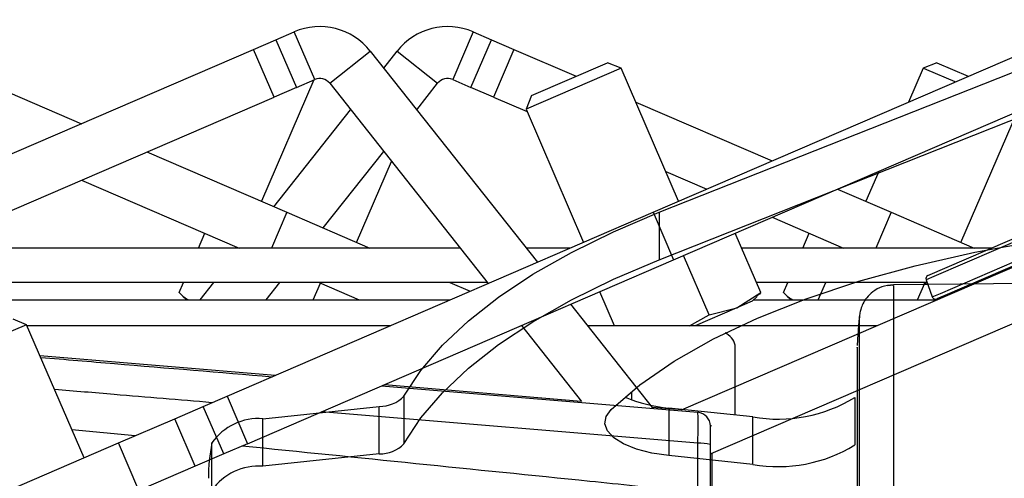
# Model space of a CAD drawing. Header units: millimetres. Extents: x -21 to 722, y 0 to 346.
# Tile 7 of 14: x 51 to 90, y 216 to 235. Entities that reach past the tile are written whole.
import ezdxf

# ---------------------------------------------------------------- set-up
doc = ezdxf.new("R2010")
doc.units = ezdxf.units.MM
doc.layers.add('QUOTE', color=174, linetype='Continuous')
doc.styles.add('SLDTEXTSTYLE3', font='TXT', dxfattribs={"width": 0.75})
doc.dimstyles.new('SLDDIMSTYLE0', dxfattribs={"dimtxt": 3, "dimasz": 3, "dimexe": 0, "dimexo": 0.0625, "dimgap": 0.75, "dimtad": 1, "dimlfac": 1.45541, "dimrnd": 1e-09, "dimzin": 12, "dimdsep": 46, "dimtxsty": 'SLDTEXTSTYLE3', "dimsah": 1, "dimcen": 0.09, "dimadec": 0, "dimazin": 3, "dimtfac": 1, "dimtdec": 3, "dimtofl": 0, "dimtmove": 0, "dimatfit": 3, "dimfxl": 0, "dimfrac": 2, "dimtolj": 1, "dimtzin": 12, "dimarcsym": 0})

# ---------------------------------------------------------------- blocks, each defined once
blk = doc.blocks.new('_D')
at = {"layer": 'QUOTE'}
for p, q in [((105.558, 227.527), (105.558, 343.688)), ((139.912, 227.527), (139.912, 343.688)), ((105.558, 341.688), (49.133, 341.688)), ((105.558, 341.688), (139.912, 341.688))]:
    blk.add_line(p, q, dxfattribs=at)
for points in [[(105.558, 341.688), (108.558, 341.188), (108.558, 342.188)], [(139.912, 341.688), (136.912, 342.188), (136.912, 341.188)]]:
    blk.add_solid(points, dxfattribs=at)
at = {"layer": 'QUOTE', "insert": (49.133, 345.556), "char_height": 3, "attachment_point": 1, "style": 'SLDTEXTSTYLE3'}
blk.add_mtext('50', dxfattribs=at)

msp = doc.modelspace()

# ---------------------------------------------------------------- linework, layer by layer
at = {"color": 7, "linetype": 'Continuous', "lineweight": 25}
for p, q in [((60.7861, 233.817), (61.512, 234.1303)), ((62.3288, 232.2377), (61.512, 234.1303)), ((68.637, 234.1303), (67.8202, 232.2377)), ((68.637, 234.1303), (69.3629, 233.817)), ((59.8939, 233.4319), (60.7861, 233.817)), ((60.7861, 233.817), (61.6029, 231.9244)), ((68.5461, 231.9244), (69.3629, 233.817)), ((69.3629, 233.817), (70.2551, 233.4319)), ((44.8765, 226.9507), (59.8939, 233.4319)), ((46.2069, 233.4319), (53.0504, 230.4784)), ((60.7107, 231.5394), (59.8939, 233.4319)), ((62.9263, 232.087), (64.543, 233.3658)), ((64.543, 233.3658), (71.1897, 224.9629)), ((65.0745, 232.6938), (65.606, 233.3658)), ((65.606, 233.3658), (67.2227, 232.087)), ((70.2551, 233.4319), (69.4383, 231.5394)), ((70.2551, 233.4319), (72.7311, 232.3633)), ((75.7957, 226.9507), (90.813, 233.4319)), ((76.0385, 226.9507), (92.3948, 233.4319)), ((70.9539, 231.5963), (73.9819, 232.9031)), ((74.5238, 232.688), (73.9819, 232.9031)), ((87.0862, 232.9031), (86.5443, 232.688)), ((87.0862, 232.9031), (88.337, 232.3633)), ((74.5238, 232.688), (70.7387, 231.0544)), ((76.8108, 227.3888), (74.5238, 232.688)), ((86.5443, 232.688), (85.9618, 231.3382)), ((86.6847, 232.6274), (86.5443, 232.688)), ((87.8168, 232.1388), (86.6847, 232.6274)), ((62.2956, 232.2234), (60.2091, 227.3888)), ((61.6029, 231.9244), (62.3288, 232.2377)), ((62.9263, 232.087), (69.2304, 224.1173)), ((66.3886, 231.0325), (67.2227, 232.087)), ((67.8202, 232.2377), (68.5461, 231.9244)), ((61.6029, 231.9244), (60.7107, 231.5394)), ((69.4383, 231.5394), (68.5461, 231.9244)), ((70.9539, 231.5963), (70.7387, 231.0544)), ((45.6933, 225.0582), (60.7107, 231.5394)), ((69.4383, 231.5394), (70.7791, 230.9607)), ((75.1063, 231.3382), (80.5341, 228.9957)), ((76.0385, 225.0582), (92.3948, 231.5394)), ((76.6124, 225.0582), (91.6298, 231.5394)), ((60.708, 227.1736), (63.7604, 231.0325)), ((70.7387, 231.0544), (73.0257, 225.7553)), ((88.0424, 225.7553), (90.289, 230.9607)), ((55.6514, 229.3559), (61.2243, 226.9507)), ((62.6673, 226.328), (65.0745, 229.3712)), ((63.9942, 225.7553), (65.3852, 228.9784)), ((76.297, 228.5793), (77.9331, 227.8732)), ((84.7711, 228.5793), (84.2573, 227.3888)), ((53.0504, 228.2334), (59.3201, 225.5275)), ((86.7291, 224.4338), (95.0994, 228.0463)), ((83.135, 227.8732), (85.2725, 226.9507)), ((95.277, 227.9811), (86.9716, 224.3966)), ((87.2254, 223.7204), (95.5976, 227.3337)), ((58.8402, 219.6331), (75.7957, 226.9507)), ((61.2243, 226.9507), (60.61, 225.5275)), ((61.2243, 226.9507), (64.522, 225.5275)), ((75.7957, 226.9507), (76.6124, 225.0582)), ((76.0385, 226.9507), (76.0385, 225.0582)), ((76.9311, 219.0827), (95.1077, 226.9273)), ((85.2725, 226.9507), (84.6582, 225.5275)), ((85.2725, 226.9507), (88.5702, 225.5275)), ((95.5289, 227.1465), (87.3994, 223.638)), ((80.5341, 226.7507), (83.3683, 225.5275)), ((57.6995, 225.5275), (57.954, 226.1171)), ((80.0842, 223.7576), (79.066, 226.1171)), ((81.7477, 225.5275), (82.0022, 226.1171)), ((68.1149, 225.5275), (48.4013, 225.5275)), ((59.2066, 225.5275), (59.2244, 225.5688)), ((72.4979, 225.5275), (70.7431, 225.5275)), ((89.2633, 225.5275), (79.3204, 225.5275)), ((83.2548, 225.5275), (83.2726, 225.5688)), ((59.657, 217.7406), (76.6124, 225.0582)), ((78.0238, 222.8684), (77.0055, 225.2278)), ((78.1108, 217.3468), (95.9245, 225.0348)), ((69.2019, 224.1533), (48.9944, 224.1533)), ((56.9357, 223.7576), (57.1064, 224.1533)), ((57.7755, 223.4662), (58.319, 224.1533)), ((60.4036, 223.4662), (60.9471, 224.1533)), ((62.2684, 223.4662), (62.5554, 224.1312)), ((62.5042, 224.1533), (64.0962, 223.4662)), ((67.7061, 224.1533), (68.51, 223.8064)), ((86.6942, 224.1533), (79.9135, 224.1533)), ((80.9839, 223.7576), (81.1546, 224.1533)), ((82.3652, 223.4662), (82.6617, 224.1533)), ((94.5644, 224.1503), (85.3628, 224.07)), ((86.3166, 223.4662), (86.6036, 224.1312)), ((86.5524, 224.1533), (86.7212, 224.0804)), ((86.9716, 224.3966), (86.6547, 224.2598)), ((86.6547, 224.2598), (86.9058, 223.5825)), ((74.2592, 222.4356), (73.6745, 223.7903)), ((79.1248, 223.1491), (80.0842, 223.7576)), ((85.358, 224.0552), (85.1238, 224.0209)), ((85.3628, 224.07), (85.3628, 224.07)), ((86.9058, 223.5825), (87.2254, 223.7204)), ((48.8732, 223.4662), (67.7217, 223.4662)), ((57.0877, 223.5982), (57.2276, 223.4662)), ((79.7357, 223.4127), (79.1248, 223.1491)), ((79.7357, 223.4127), (79.9322, 223.5982)), ((79.7923, 223.4662), (87.0881, 223.4662)), ((81.1359, 223.5982), (81.2758, 223.4662)), ((87.3994, 223.638), (87.0891, 223.5041)), ((87.4609, 223.6645), (87.4745, 223.633)), ((72.5135, 223.2892), (75.763, 219.1812)), ((79.1248, 223.1491), (77.4716, 222.4356)), ((78.0238, 222.8684), (79.1248, 223.1491)), ((50.867, 222.4782), (50.3251, 222.6934)), ((77.2419, 222.4356), (78.0238, 222.8684)), ((50.867, 222.4782), (47.0819, 220.8446)), ((53.154, 217.1791), (50.867, 222.4782)), ((65.3337, 222.4356), (50.8854, 222.4356)), ((70.5606, 222.4356), (70.5356, 222.4356)), ((70.5542, 222.4436), (72.947, 219.4186)), ((84.7, 222.4356), (73.1888, 222.4356)), ((78.8536, 222.0139), (78.6822, 222.1559)), ((79.0554, 218.8791), (79.0554, 221.6614)), ((51.3966, 221.2512), (60.76, 220.4617)), ((64.9897, 220.0421), (77.5691, 218.9905)), ((65.1117, 220.0947), (72.9339, 219.4352)), ((74.9329, 219.8102), (74.9329, 219.4911)), ((57.8971, 219.2261), (58.8402, 219.6331)), ((58.8402, 219.6331), (59.657, 217.7406)), ((65.8826, 219.6331), (65.8826, 217.7406)), ((83.816, 219.5817), (83.816, 217.6891)), ((56.7585, 218.7347), (57.8971, 219.2261)), ((58.7139, 217.3336), (57.8971, 219.2261)), ((60.2689, 218.7347), (64.8972, 219.2261)), ((64.8972, 217.3336), (64.8972, 219.2261)), ((75.7499, 219.1977), (76.9611, 219.0956)), ((76.4211, 219.1588), (76.4211, 217.2663)), ((79.7695, 218.8033), (76.4211, 219.1588)), ((77.5691, 218.9905), (77.6073, 219.0256)), ((54.5217, 217.7694), (56.7585, 218.7347)), ((57.5753, 216.8422), (56.7585, 218.7347)), ((60.2689, 216.8422), (60.2689, 218.7347)), ((77.5758, 217.7566), (62.5958, 219.0089)), ((79.7695, 216.9108), (79.7695, 218.8033)), ((55.1863, 218.0562), (52.6716, 218.2968)), ((78.1108, 218.4779), (78.0725, 218.4428)), ((48.0012, 214.9552), (54.5217, 217.7694)), ((55.3385, 215.8768), (54.5217, 217.7694)), ((58.2405, 215.8768), (58.2405, 217.7694)), ((59.657, 217.7406), (58.7139, 217.3336)), ((58.7139, 217.3336), (57.5753, 216.8422)), ((64.8972, 217.3336), (60.2689, 216.8422)), ((79.7695, 216.9108), (76.4211, 217.2663)), ((78.1262, 217.3534), (78.1262, 205.8803)), ((57.5753, 216.8422), (55.3385, 215.8768))]:
    msp.add_line(p, q, dxfattribs=at)
at = {"color": 7, "linetype": 'Continuous', "lineweight": 25, "flags": 128}
for points in [[(65.8826, 219.6331), (66.5573, 220.6565), (67.4126, 221.6584), (68.4442, 222.6339), (69.6471, 223.5782), (71.0152, 224.4864), (72.5416, 225.3541), (74.2189, 226.1769), (76.0385, 226.9507)], [(74.1291, 219.0951), (75.2729, 220.0798), (76.6319, 221.0206), (78.1954, 221.9101), (79.9512, 222.7413), (81.8855, 223.5078), (83.9833, 224.2035), (86.228, 224.8231), (88.6022, 225.3616), (91.0872, 225.8148)], [(65.8826, 217.7406), (66.5573, 218.764), (67.4126, 219.7659), (68.4442, 220.7414), (69.6471, 221.6856), (71.0152, 222.5938), (72.5416, 223.4615), (74.2189, 224.2843), (76.0385, 225.0582)], [(76.4211, 217.2663), (75.7427, 217.3699), (75.1345, 217.5277), (74.6238, 217.7327), (74.2334, 217.9757), (73.9807, 218.2458), (73.8772, 218.531), (73.9274, 218.8184), (74.1291, 219.0951)]]:
    msp.add_lwpolyline(points, dxfattribs=at)
at = {"color": 7, "linetype": 'Continuous', "lineweight": 25}
for centre, radius, start, end in [((62.5294, 231.773), 2.5674, 38.34399, 113.34399), ((67.6196, 231.773), 2.5674, 66.65601, 141.65601), ((62.5294, 231.773), 0.5061, 38.34399, 113.34399), ((67.6196, 231.773), 0.5061, 66.65601, 141.65601), ((86.7835, 224.3076), 0.1374, 113.34399, 200.34399), ((87.0347, 223.6302), 0.1374, 200.34399, 293.34399), ((78.4028, 221.5284), 0.666, 11.52037, 67.50723), ((64.9161, 220.5766), 1.3507, 269.20012, 315.68941), ((76.8867, 224.6753), 5.536, 246.50797, 265.17539), ((80.762, 224.5515), 5.8332, 260.20427, 301.57174), ((60.0966, 216.483), 2.2583, 85.62608, 145.27626), ((77.5228, 218.4427), 0.5497, 0.00461, 85.17567), ((65.2183, 216.3576), 7.1191, 168.56189, 179.96189), ((64.9161, 218.6841), 1.3507, 269.20012, 315.68941), ((77.6851, 216.4834), 1.2779, 72.68242, 94.90681), ((80.762, 222.6589), 5.8332, 260.20427, 301.57174), ((60.0966, 214.5904), 2.2583, 85.62608, 145.27626)]:
    msp.add_arc(centre, radius, start, end, dxfattribs=at)
for points, knots in [([(56.9357, 223.7576), (56.9445, 223.7475), (57.0539, 223.6215), (57.1856, 223.5406), (57.3068, 223.4662)], [0, 0, 0, 0, 0.0803169, 1, 1, 1, 1]), ([(80.0842, 223.7576), (80.0755, 223.7474), (80.0249, 223.6881), (79.9638, 223.6497), (79.9133, 223.618)], [0, 0, 0, 0, 0.1724655, 1, 1, 1, 1]), ([(80.9839, 223.7576), (80.9927, 223.7475), (81.1021, 223.6215), (81.2338, 223.5406), (81.355, 223.4662)], [0, 0, 0, 0, 0.08031686, 1, 1, 1, 1]), ([(85.3567, 224.0604), (85.1984, 224.0462), (84.9034, 224.0197), (84.5444, 223.8094), (84.2975, 223.5673), (84.1436, 223.3231), (84.0584, 223.1052), (84.018, 222.9315), (84.0086, 222.8337), (84.0048, 222.795)], [0, 0, 0, 0, 0.2316109, 0.431758, 0.5981677, 0.7386349, 0.8537726, 0.9421464, 1, 1, 1, 1]), ([(85.3632, 224.022), (85.3633, 224.0329), (85.3634, 224.0689), (85.3633, 223.6942), (85.3628, 222.8711), (85.364, 221.5528), (85.363, 219.8139), (85.3632, 217.7261), (85.3637, 215.3132), (85.3629, 212.6866), (85.363, 209.8733), (85.3633, 207.9512), (85.3635, 206.9765)], [0, 0, 0, 0, 0.0425476, 0.1409428, 0.2467955, 0.3557179, 0.4615695, 0.5704907, 0.6763419, 0.7852629, 0.8910974, 1, 1, 1, 1]), ([(84.0104, 222.8567), (83.9902, 222.6556), (83.95, 222.2537), (83.9263, 221.8506), (83.9145, 221.6493)], [0, 0, 0, 0, 0.5005685, 1, 1, 1, 1]), ([(84.009, 206.976), (84.0091, 207.8678), (84.0091, 209.6515), (84.0083, 212.2524), (84.009, 214.7008), (84.0087, 216.9343), (84.0087, 218.8798), (84.0094, 220.493), (84.0088, 221.7206), (84.0087, 222.4888), (84.009, 222.8371), (84.0088, 222.8048), (84.0087, 222.7949)], [0, 0, 0, 0, 0.1074097, 0.2148222, 0.322236, 0.4296485, 0.5370744, 0.6444986, 0.7519239, 0.8593504, 0.9566299, 1, 1, 1, 1]), ([(83.9145, 221.5702), (83.9145, 221.5832), (83.9145, 221.6204), (83.9145, 220.9958), (83.9145, 219.7429), (83.9145, 217.9319), (83.9145, 215.6357), (83.9145, 212.9704), (83.9145, 210.0412), (83.9145, 207.997), (83.9145, 206.976)], [0, 0, 0, 0, 0.0718083, 0.2046638, 0.3367246, 0.4694783, 0.6020078, 0.7343695, 0.8673384, 1, 1, 1, 1]), ([(51.4288, 221.1765), (52.4091, 221.0943), (55.4819, 220.8365), (58.5457, 220.5806), (60.6319, 220.4064)], [0, 0, 0, 0, 0.31903989, 1, 1, 1, 1]), ([(58.238, 219.3732), (56.9429, 219.4814), (54.8601, 219.6554), (52.771, 219.8307), (51.981, 219.8969)], [0, 0, 0, 0, 0.6218209, 1, 1, 1, 1]), ([(77.5758, 217.7566), (77.5797, 217.9076), (77.5875, 218.2098), (77.5906, 218.5931), (77.5865, 218.8672), (77.5778, 218.9779), (77.5709, 218.9878), (77.5691, 218.9905)], [0, 0, 0, 0, 0.22968814, 0.45959689, 0.68877935, 0.91808895, 1, 1, 1, 1]), ([(78.0725, 218.4428), (78.0723, 218.4413), (78.0712, 218.4358), (78.0693, 218.3701), (78.0674, 218.2059), (78.0659, 217.9757), (78.0656, 217.7941), (78.0655, 217.7034)], [0, 0, 0, 0, 0.08210774, 0.31165455, 0.54070711, 0.77036972, 1, 1, 1, 1]), ([(77.5707, 215.7049), (77.3398, 215.7419), (75.9154, 215.9706), (69.8709, 216.5871), (64.0516, 217.1776), (59.4375, 217.6458)], [0, 0, 0, 0, 0.0385044, 0.2376115, 1, 1, 1, 1]), ([(77.5711, 215.7049), (77.5715, 215.8856), (77.5729, 216.5707), (77.5745, 217.2538), (77.5758, 217.7566)], [0, 0, 0, 0, 0.2638842, 1, 1, 1, 1]), ([(78.0655, 217.7034), (78.0651, 217.213), (78.0647, 216.5472), (78.0646, 215.8795), (78.0646, 215.7036)], [0, 0, 0, 0, 0.7365741, 1, 1, 1, 1])]:
    msp.add_open_spline(points, degree=3, knots=knots, dxfattribs=at)

# ---------------------------------------------------------------- dimensions: what is measured, and where the dimension line sits
at = {"layer": 'QUOTE'}
dim = msp.add_linear_dim(base=(139.9124, 341.6883), p1=(105.5579, 225.5275), p2=(139.9124, 225.5275), dimstyle='SLDDIMSTYLE0', dxfattribs=at)
dim.commit()
dim.dimension.update_dxf_attribs({"geometry": '_D', "text_midpoint": (51.3497, 341.6883), "dimtype": 160})

doc.saveas('drawing.dxf')
